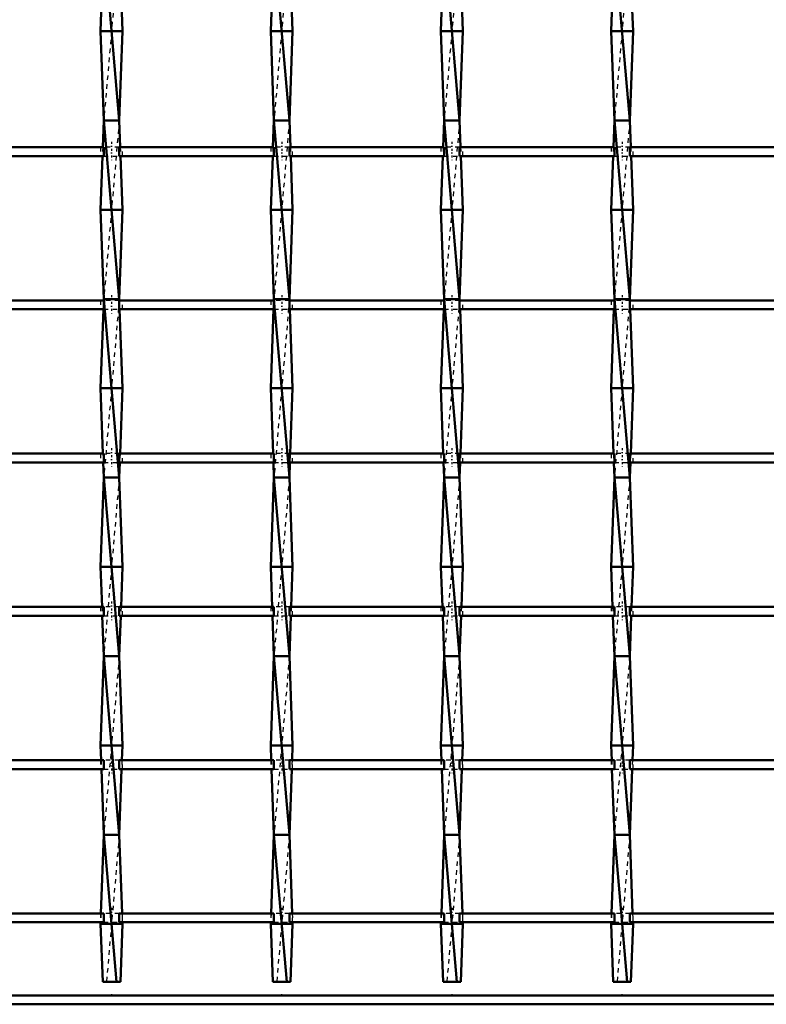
# Model space of a CAD drawing. Header units: millimetres. Extents: x -846 to 532, y -500 to 878.
# Tile 10 of 25: x -173 to -6, y -500 to -279. Entities that reach past the tile are written whole.
import ezdxf

# ---------------------------------------------------------------- set-up
doc = ezdxf.new("R2010")
doc.units = ezdxf.units.MM
doc.linetypes.add('Center', pattern=[1.5, 0.45, -0.5, 0.05, -0.5])
doc.linetypes.add('Dashed', pattern=[2, 1, -1])
for name, color, linetype, lineweight in [('2d ConnectionPoints', 7, 'Continuous', 50), ('AM_0', 7, 'Continuous', 50), ('AM_7', 7, 'Center', 25), ('AM_9', 6, 'Dashed', 25)]:
    doc.layers.add(name, color=color, linetype=linetype, lineweight=lineweight)

# ---------------------------------------------------------------- blocks, each defined once
blk = doc.blocks.new('2_u4h18ifgnyidudn3yjmv9tggo________0_in_LSSP23034382111000100035010_4')
at = {"layer": 'AM_0'}
for p, q in [((500, -498), (-500, -498)), ((500, -500), (-500, -500))]:
    blk.add_line(p, q, dxfattribs=at)
blk = doc.blocks.new('12_z0ku2srpeobshpqe9qu02jbae________0_in_LSSP23034382111000100035010_4')
at = {"layer": 'AM_0'}
for p, q in [((-154.13, -262), (-150.67, -302)), ((-154.62, -275.64), (-154.85, -282)), ((-150.18, -275.64), (-149.95, -282)), ((-154.85, -282), (-154.13, -302)), ((-149.95, -282), (-154.85, -282)), ((-149.95, -282), (-150.67, -302)), ((-154.13, -302), (-154.35, -307.97)), ((-150.67, -302), (-154.13, -302)), ((-154.13, -302), (-150.67, -342)), ((-150.67, -302), (-150.45, -307.97)), ((-154.42, -309.97), (-154.85, -322)), ((-150.38, -309.97), (-149.95, -322)), ((-154.85, -322), (-154.13, -342)), ((-149.95, -322), (-154.85, -322)), ((-149.95, -322), (-150.67, -342)), ((-154.13, -342), (-154.14, -342.3)), ((-154.13, -342), (-150.67, -382)), ((-150.67, -342), (-154.13, -342)), ((-150.67, -342), (-150.66, -342.3)), ((-154.22, -344.3), (-154.85, -362)), ((-150.58, -344.3), (-149.95, -362)), ((-149.95, -362), (-154.85, -362)), ((-154.85, -362), (-154.33, -376.63)), ((-149.95, -362), (-150.47, -376.63)), ((-154.25, -378.63), (-154.13, -382)), ((-150.55, -378.63), (-150.67, -382)), ((-154.13, -382), (-154.85, -402)), ((-150.67, -382), (-154.13, -382)), ((-154.13, -382), (-150.67, -422)), ((-150.67, -382), (-149.95, -402)), ((-154.85, -402), (-154.53, -410.96)), ((-149.95, -402), (-154.85, -402)), ((-149.95, -402), (-150.27, -410.96)), ((-154.46, -412.96), (-154.13, -422)), ((-150.34, -412.96), (-150.67, -422)), ((-154.13, -422), (-154.85, -442)), ((-150.67, -422), (-154.13, -422)), ((-154.13, -422), (-150.67, -462)), ((-150.67, -422), (-149.95, -442)), ((-149.95, -442), (-154.85, -442)), ((-154.85, -442), (-154.73, -445.29)), ((-149.95, -442), (-150.07, -445.29)), ((-154.66, -447.29), (-154.13, -462)), ((-150.14, -447.29), (-150.67, -462)), ((-154.13, -462), (-154.76, -479.62)), ((-154.13, -462), (-151.27, -495)), ((-150.67, -462), (-154.13, -462)), ((-150.67, -462), (-150.04, -479.62)), ((-154.84, -481.62), (-154.85, -482)), ((-154.85, -482), (-154.38, -495)), ((-149.95, -482), (-154.85, -482)), ((-149.95, -482), (-150.42, -495)), ((-149.96, -481.62), (-149.95, -482)), ((-154.38, -495), (-150.42, -495))]:
    blk.add_line(p, q, dxfattribs=at)
at = {"layer": 'AM_9'}
for p, q in [((-150.67, -262), (-154.13, -302)), ((-150.67, -302), (-154.13, -342)), ((-154.35, -307.97), (-154.42, -309.97)), ((-150.45, -307.97), (-150.38, -309.97)), ((-154.14, -342.3), (-154.22, -344.3)), ((-150.67, -342), (-154.13, -382)), ((-150.66, -342.3), (-150.58, -344.3)), ((-154.33, -376.63), (-154.25, -378.63)), ((-150.47, -376.63), (-150.55, -378.63)), ((-150.67, -382), (-154.13, -422)), ((-154.53, -410.96), (-154.46, -412.96)), ((-150.27, -410.96), (-150.34, -412.96)), ((-150.67, -422), (-154.13, -462)), ((-154.73, -445.29), (-154.66, -447.29)), ((-150.07, -445.29), (-150.14, -447.29)), ((-150.67, -462), (-153.53, -495)), ((-154.76, -479.62), (-154.84, -481.62)), ((-150.04, -479.62), (-149.96, -481.62))]:
    blk.add_line(p, q, dxfattribs=at)
blk = doc.blocks.new('13_u7fwhuisgtm0vo57fd2ipadvt________0_in_LSSP23034382111000100035010_4')
at = {"layer": 'AM_0'}
for p, q in [((-116.03, -262), (-112.57, -302)), ((-116.52, -275.64), (-116.75, -282)), ((-112.08, -275.64), (-111.85, -282)), ((-116.75, -282), (-116.03, -302)), ((-111.85, -282), (-116.75, -282)), ((-111.85, -282), (-112.57, -302)), ((-116.03, -302), (-116.25, -307.97)), ((-116.03, -302), (-112.57, -342)), ((-112.57, -302), (-116.03, -302)), ((-112.57, -302), (-112.35, -307.97)), ((-116.32, -309.97), (-116.75, -322)), ((-112.28, -309.97), (-111.85, -322)), ((-116.75, -322), (-116.03, -342)), ((-111.85, -322), (-116.75, -322)), ((-111.85, -322), (-112.57, -342)), ((-116.03, -342), (-116.04, -342.3)), ((-116.03, -342), (-112.57, -382)), ((-112.57, -342), (-116.03, -342)), ((-112.57, -342), (-112.56, -342.3)), ((-116.12, -344.3), (-116.75, -362)), ((-112.48, -344.3), (-111.85, -362)), ((-111.85, -362), (-116.75, -362)), ((-116.75, -362), (-116.23, -376.63)), ((-111.85, -362), (-112.37, -376.63)), ((-116.15, -378.63), (-116.03, -382)), ((-112.45, -378.63), (-112.57, -382)), ((-116.03, -382), (-116.75, -402)), ((-112.57, -382), (-116.03, -382)), ((-116.03, -382), (-112.57, -422)), ((-112.57, -382), (-111.85, -402)), ((-116.75, -402), (-116.43, -410.96)), ((-111.85, -402), (-116.75, -402)), ((-111.85, -402), (-112.17, -410.96)), ((-116.36, -412.96), (-116.03, -422)), ((-112.24, -412.96), (-112.57, -422)), ((-116.03, -422), (-116.75, -442)), ((-112.57, -422), (-116.03, -422)), ((-116.03, -422), (-112.57, -462)), ((-112.57, -422), (-111.85, -442)), ((-111.85, -442), (-116.75, -442)), ((-116.75, -442), (-116.63, -445.29)), ((-111.85, -442), (-111.97, -445.29)), ((-116.56, -447.29), (-116.03, -462)), ((-112.04, -447.29), (-112.57, -462)), ((-116.03, -462), (-116.66, -479.62)), ((-112.57, -462), (-116.03, -462)), ((-116.03, -462), (-113.17, -495)), ((-112.57, -462), (-111.94, -479.62)), ((-116.74, -481.62), (-116.75, -482)), ((-111.85, -482), (-116.75, -482)), ((-116.75, -482), (-116.28, -495)), ((-111.85, -482), (-112.32, -495)), ((-111.86, -481.62), (-111.85, -482)), ((-116.28, -495), (-112.32, -495))]:
    blk.add_line(p, q, dxfattribs=at)
at = {"layer": 'AM_9'}
for p, q in [((-112.57, -262), (-116.03, -302)), ((-112.57, -302), (-116.03, -342)), ((-116.25, -307.97), (-116.32, -309.97)), ((-112.35, -307.97), (-112.28, -309.97)), ((-116.04, -342.3), (-116.12, -344.3)), ((-112.57, -342), (-116.03, -382)), ((-112.56, -342.3), (-112.48, -344.3)), ((-116.23, -376.63), (-116.15, -378.63)), ((-112.37, -376.63), (-112.45, -378.63)), ((-112.57, -382), (-116.03, -422)), ((-116.43, -410.96), (-116.36, -412.96)), ((-112.17, -410.96), (-112.24, -412.96)), ((-112.57, -422), (-116.03, -462)), ((-116.63, -445.29), (-116.56, -447.29)), ((-111.97, -445.29), (-112.04, -447.29)), ((-112.57, -462), (-115.43, -495)), ((-116.66, -479.62), (-116.74, -481.62)), ((-111.94, -479.62), (-111.86, -481.62))]:
    blk.add_line(p, q, dxfattribs=at)
blk = doc.blocks.new('14_q8jcaseqvh9mla4tseltmgr0d________0_in_LSSP23034382111000100035010_4')
at = {"layer": 'AM_0'}
for p, q in [((-77.93, -262), (-74.47, -302)), ((-78.42, -275.64), (-78.65, -282)), ((-73.98, -275.64), (-73.75, -282)), ((-73.75, -282), (-78.65, -282)), ((-78.65, -282), (-77.93, -302)), ((-73.75, -282), (-74.47, -302)), ((-77.93, -302), (-78.15, -307.97)), ((-77.93, -302), (-74.47, -342)), ((-74.47, -302), (-77.93, -302)), ((-74.47, -302), (-74.25, -307.97)), ((-78.22, -309.97), (-78.65, -322)), ((-74.18, -309.97), (-73.75, -322)), ((-78.65, -322), (-77.93, -342)), ((-73.75, -322), (-78.65, -322)), ((-73.75, -322), (-74.47, -342)), ((-77.93, -342), (-77.94, -342.3)), ((-77.93, -342), (-74.47, -382)), ((-74.47, -342), (-77.93, -342)), ((-74.47, -342), (-74.46, -342.3)), ((-78.02, -344.3), (-78.65, -362)), ((-74.38, -344.3), (-73.75, -362)), ((-73.75, -362), (-78.65, -362)), ((-78.65, -362), (-78.13, -376.63)), ((-73.75, -362), (-74.27, -376.63)), ((-78.05, -378.63), (-77.93, -382)), ((-74.35, -378.63), (-74.47, -382)), ((-77.93, -382), (-78.65, -402)), ((-77.93, -382), (-74.47, -422)), ((-74.47, -382), (-77.93, -382)), ((-74.47, -382), (-73.75, -402)), ((-73.75, -402), (-78.65, -402)), ((-78.65, -402), (-78.33, -410.96)), ((-73.75, -402), (-74.07, -410.96)), ((-78.26, -412.96), (-77.93, -422)), ((-74.14, -412.96), (-74.47, -422)), ((-77.93, -422), (-78.65, -442)), ((-74.47, -422), (-77.93, -422)), ((-77.93, -422), (-74.47, -462)), ((-74.47, -422), (-73.75, -442)), ((-73.75, -442), (-78.65, -442)), ((-78.65, -442), (-78.53, -445.29)), ((-73.75, -442), (-73.87, -445.29)), ((-78.46, -447.29), (-77.93, -462)), ((-73.94, -447.29), (-74.47, -462)), ((-77.93, -462), (-78.56, -479.62)), ((-77.93, -462), (-75.07, -495)), ((-74.47, -462), (-77.93, -462)), ((-74.47, -462), (-73.84, -479.62)), ((-78.64, -481.62), (-78.65, -482)), ((-73.75, -482), (-78.65, -482)), ((-78.65, -482), (-78.18, -495)), ((-73.75, -482), (-74.22, -495)), ((-73.76, -481.62), (-73.75, -482)), ((-78.18, -495), (-74.22, -495))]:
    blk.add_line(p, q, dxfattribs=at)
at = {"layer": 'AM_9'}
for p, q in [((-74.47, -262), (-77.93, -302)), ((-74.47, -302), (-77.93, -342)), ((-78.15, -307.97), (-78.22, -309.97)), ((-74.25, -307.97), (-74.18, -309.97)), ((-77.94, -342.3), (-78.02, -344.3)), ((-74.47, -342), (-77.93, -382)), ((-74.46, -342.3), (-74.38, -344.3)), ((-78.13, -376.63), (-78.05, -378.63)), ((-74.27, -376.63), (-74.35, -378.63)), ((-74.47, -382), (-77.93, -422)), ((-78.33, -410.96), (-78.26, -412.96)), ((-74.07, -410.96), (-74.14, -412.96)), ((-74.47, -422), (-77.93, -462)), ((-78.53, -445.29), (-78.46, -447.29)), ((-73.87, -445.29), (-73.94, -447.29)), ((-74.47, -462), (-77.33, -495)), ((-78.56, -479.62), (-78.64, -481.62)), ((-73.84, -479.62), (-73.76, -481.62))]:
    blk.add_line(p, q, dxfattribs=at)
blk = doc.blocks.new('15_tqe2kn2z6ce1l223tp99j90as________0_in_LSSP23034382111000100035010_4')
at = {"layer": 'AM_0'}
for p, q in [((-39.83, -262), (-36.37, -302)), ((-40.32, -275.64), (-40.55, -282)), ((-35.88, -275.64), (-35.65, -282)), ((-40.55, -282), (-39.83, -302)), ((-35.65, -282), (-40.55, -282)), ((-35.65, -282), (-36.37, -302)), ((-39.83, -302), (-40.05, -307.97)), ((-36.37, -302), (-39.83, -302)), ((-39.83, -302), (-36.37, -342)), ((-36.37, -302), (-36.15, -307.97)), ((-40.12, -309.97), (-40.55, -322)), ((-36.08, -309.97), (-35.65, -322)), ((-35.65, -322), (-40.55, -322)), ((-40.55, -322), (-39.83, -342)), ((-35.65, -322), (-36.37, -342)), ((-39.83, -342), (-39.84, -342.3)), ((-39.83, -342), (-36.37, -382)), ((-36.37, -342), (-39.83, -342)), ((-36.37, -342), (-36.36, -342.3)), ((-39.92, -344.3), (-40.55, -362)), ((-36.28, -344.3), (-35.65, -362)), ((-35.65, -362), (-40.55, -362)), ((-40.55, -362), (-40.03, -376.63)), ((-35.65, -362), (-36.17, -376.63)), ((-39.95, -378.63), (-39.83, -382)), ((-36.25, -378.63), (-36.37, -382)), ((-39.83, -382), (-40.55, -402)), ((-36.37, -382), (-39.83, -382)), ((-39.83, -382), (-36.37, -422)), ((-36.37, -382), (-35.65, -402)), ((-40.55, -402), (-40.23, -410.96)), ((-35.65, -402), (-40.55, -402)), ((-35.65, -402), (-35.97, -410.96)), ((-40.16, -412.96), (-39.83, -422)), ((-36.04, -412.96), (-36.37, -422)), ((-39.83, -422), (-40.55, -442)), ((-39.83, -422), (-36.37, -462)), ((-36.37, -422), (-39.83, -422)), ((-36.37, -422), (-35.65, -442)), ((-35.65, -442), (-40.55, -442)), ((-40.55, -442), (-40.43, -445.29)), ((-35.65, -442), (-35.77, -445.29)), ((-40.36, -447.29), (-39.83, -462)), ((-35.84, -447.29), (-36.37, -462)), ((-39.83, -462), (-40.46, -479.62)), ((-39.83, -462), (-36.97, -495)), ((-36.37, -462), (-39.83, -462)), ((-36.37, -462), (-35.74, -479.62)), ((-40.54, -481.62), (-40.55, -482)), ((-35.65, -482), (-40.55, -482)), ((-40.55, -482), (-40.08, -495)), ((-35.65, -482), (-36.12, -495)), ((-35.66, -481.62), (-35.65, -482)), ((-40.08, -495), (-36.12, -495))]:
    blk.add_line(p, q, dxfattribs=at)
at = {"layer": 'AM_9'}
for p, q in [((-36.37, -262), (-39.83, -302)), ((-36.37, -302), (-39.83, -342)), ((-40.05, -307.97), (-40.12, -309.97)), ((-36.15, -307.97), (-36.08, -309.97)), ((-39.84, -342.3), (-39.92, -344.3)), ((-36.37, -342), (-39.83, -382)), ((-36.36, -342.3), (-36.28, -344.3)), ((-40.03, -376.63), (-39.95, -378.63)), ((-36.17, -376.63), (-36.25, -378.63)), ((-36.37, -382), (-39.83, -422)), ((-40.23, -410.96), (-40.16, -412.96)), ((-35.97, -410.96), (-36.04, -412.96)), ((-36.37, -422), (-39.83, -462)), ((-40.43, -445.29), (-40.36, -447.29)), ((-35.77, -445.29), (-35.84, -447.29)), ((-36.37, -462), (-39.23, -495)), ((-40.46, -479.62), (-40.54, -481.62)), ((-35.74, -479.62), (-35.66, -481.62))]:
    blk.add_line(p, q, dxfattribs=at)
blk = doc.blocks.new('31_79bgqyx22jkyu31q2ucjtujrk________0_in_LSSP23034382111000100035010_4')
at = {"layer": 'AM_0'}
for p, q in [((-154.13, -479.62), (-188.77, -479.62)), ((-154.13, -479.62), (-154.13, -481.62)), ((-116.03, -479.62), (-150.67, -479.62)), ((-150.67, -481.62), (-150.67, -479.62)), ((-116.03, -479.62), (-116.03, -481.62)), ((-77.93, -479.62), (-112.57, -479.62)), ((-112.57, -481.62), (-112.57, -479.62)), ((-77.93, -479.62), (-77.93, -481.62)), ((-39.83, -479.62), (-74.47, -479.62)), ((-74.47, -481.62), (-74.47, -479.62)), ((-39.83, -479.62), (-39.83, -481.62)), ((-1.73, -479.62), (-36.37, -479.62)), ((-36.37, -481.62), (-36.37, -479.62)), ((-154.13, -481.62), (-188.77, -481.62)), ((-116.03, -481.62), (-150.67, -481.62)), ((-77.93, -481.62), (-112.57, -481.62)), ((-39.83, -481.62), (-74.47, -481.62)), ((-1.73, -481.62), (-36.37, -481.62))]:
    blk.add_line(p, q, dxfattribs=at)
at = {"layer": 'AM_7'}
for p, q in [((-152.4, -478.42), (-152.4, -482.82)), ((-114.3, -478.42), (-114.3, -482.82)), ((-76.2, -478.42), (-76.2, -482.82)), ((-38.1, -478.42), (-38.1, -482.82))]:
    blk.add_line(p, q, dxfattribs=at)
at = {"layer": 'AM_9'}
for p, q in [((-154.85, -479.62), (-154.85, -481.62)), ((-150.67, -479.62), (-154.13, -479.62)), ((-149.95, -481.62), (-149.95, -479.62)), ((-116.75, -479.62), (-116.75, -481.62)), ((-112.57, -479.62), (-116.03, -479.62)), ((-111.85, -481.62), (-111.85, -479.62)), ((-78.65, -479.62), (-78.65, -481.62)), ((-74.47, -479.62), (-77.93, -479.62)), ((-73.75, -481.62), (-73.75, -479.62)), ((-40.55, -479.62), (-40.55, -481.62)), ((-36.37, -479.62), (-39.83, -479.62)), ((-35.65, -481.62), (-35.65, -479.62)), ((-154.13, -481.62), (-150.67, -481.62)), ((-116.03, -481.62), (-112.57, -481.62)), ((-77.93, -481.62), (-74.47, -481.62)), ((-39.83, -481.62), (-36.37, -481.62))]:
    blk.add_line(p, q, dxfattribs=at)
blk = doc.blocks.new('32_ta0cey2cdu1kpaqqwutcticib________0_in_LSSP23034382111000100035010_4')
at = {"layer": 'AM_0'}
for p, q in [((-154.13, -445.29), (-188.77, -445.29)), ((-154.13, -445.29), (-154.13, -447.29)), ((-116.03, -445.29), (-150.67, -445.29)), ((-150.67, -447.29), (-150.67, -445.29)), ((-116.03, -445.29), (-116.03, -447.29)), ((-77.93, -445.29), (-112.57, -445.29)), ((-112.57, -447.29), (-112.57, -445.29)), ((-77.93, -445.29), (-77.93, -447.29)), ((-74.47, -447.29), (-74.47, -445.29)), ((-39.83, -445.29), (-74.47, -445.29)), ((-39.83, -445.29), (-39.83, -447.29)), ((-1.73, -445.29), (-36.37, -445.29)), ((-36.37, -447.29), (-36.37, -445.29)), ((-154.13, -447.29), (-188.77, -447.29)), ((-116.03, -447.29), (-150.67, -447.29)), ((-77.93, -447.29), (-112.57, -447.29)), ((-39.83, -447.29), (-74.47, -447.29)), ((-1.73, -447.29), (-36.37, -447.29))]:
    blk.add_line(p, q, dxfattribs=at)
at = {"layer": 'AM_7'}
for p, q in [((-152.4, -444.09), (-152.4, -448.49)), ((-114.3, -444.09), (-114.3, -448.49)), ((-76.2, -444.09), (-76.2, -448.49)), ((-38.1, -444.09), (-38.1, -448.49))]:
    blk.add_line(p, q, dxfattribs=at)
at = {"layer": 'AM_9'}
for p, q in [((-154.85, -445.29), (-154.85, -447.29)), ((-150.67, -445.29), (-154.13, -445.29)), ((-149.95, -447.29), (-149.95, -445.29)), ((-116.75, -445.29), (-116.75, -447.29)), ((-112.57, -445.29), (-116.03, -445.29)), ((-111.85, -447.29), (-111.85, -445.29)), ((-78.65, -445.29), (-78.65, -447.29)), ((-74.47, -445.29), (-77.93, -445.29)), ((-73.75, -447.29), (-73.75, -445.29)), ((-40.55, -445.29), (-40.55, -447.29)), ((-36.37, -445.29), (-39.83, -445.29)), ((-35.65, -447.29), (-35.65, -445.29)), ((-154.13, -447.29), (-150.67, -447.29)), ((-116.03, -447.29), (-112.57, -447.29)), ((-77.93, -447.29), (-74.47, -447.29)), ((-39.83, -447.29), (-36.37, -447.29))]:
    blk.add_line(p, q, dxfattribs=at)
blk = doc.blocks.new('33_4ub93uyrbqcpaf9zjh23ups6k________0_in_LSSP23034382111000100035010_4')
at = {"layer": 'AM_0'}
for p, q in [((-154.13, -410.96), (-188.77, -410.96)), ((-154.13, -410.96), (-154.13, -412.96)), ((-116.03, -410.96), (-150.67, -410.96)), ((-150.67, -412.96), (-150.67, -410.96)), ((-116.03, -410.96), (-116.03, -412.96)), ((-77.93, -410.96), (-112.57, -410.96)), ((-112.57, -412.96), (-112.57, -410.96)), ((-77.93, -410.96), (-77.93, -412.96)), ((-74.47, -412.96), (-74.47, -410.96)), ((-39.83, -410.96), (-74.47, -410.96)), ((-39.83, -410.96), (-39.83, -412.96)), ((-1.73, -410.96), (-36.37, -410.96)), ((-36.37, -412.96), (-36.37, -410.96)), ((-154.13, -412.96), (-188.77, -412.96)), ((-116.03, -412.96), (-150.67, -412.96)), ((-77.93, -412.96), (-112.57, -412.96)), ((-39.83, -412.96), (-74.47, -412.96)), ((-1.73, -412.96), (-36.37, -412.96))]:
    blk.add_line(p, q, dxfattribs=at)
at = {"layer": 'AM_7'}
for p, q in [((-152.4, -409.76), (-152.4, -414.16)), ((-114.3, -409.76), (-114.3, -414.16)), ((-76.2, -409.76), (-76.2, -414.16)), ((-38.1, -409.76), (-38.1, -414.16))]:
    blk.add_line(p, q, dxfattribs=at)
at = {"layer": 'AM_9'}
for p, q in [((-154.85, -410.96), (-154.85, -412.96)), ((-150.67, -410.96), (-154.13, -410.96)), ((-149.95, -412.96), (-149.95, -410.96)), ((-116.75, -410.96), (-116.75, -412.96)), ((-112.57, -410.96), (-116.03, -410.96)), ((-111.85, -412.96), (-111.85, -410.96)), ((-78.65, -410.96), (-78.65, -412.96)), ((-74.47, -410.96), (-77.93, -410.96)), ((-73.75, -412.96), (-73.75, -410.96)), ((-40.55, -410.96), (-40.55, -412.96)), ((-36.37, -410.96), (-39.83, -410.96)), ((-35.65, -412.96), (-35.65, -410.96)), ((-154.13, -412.96), (-150.67, -412.96)), ((-116.03, -412.96), (-112.57, -412.96)), ((-77.93, -412.96), (-74.47, -412.96)), ((-39.83, -412.96), (-36.37, -412.96))]:
    blk.add_line(p, q, dxfattribs=at)
blk = doc.blocks.new('34_f3h57bw0r4lbhgxck9sqicz5j________0_in_LSSP23034382111000100035010_4')
at = {"layer": 'AM_0'}
for p, q in [((-154.13, -376.63), (-188.77, -376.63)), ((-154.13, -376.63), (-154.13, -378.63)), ((-116.03, -376.63), (-150.67, -376.63)), ((-150.67, -378.63), (-150.67, -376.63)), ((-116.03, -376.63), (-116.03, -378.63)), ((-77.93, -376.63), (-112.57, -376.63)), ((-112.57, -378.63), (-112.57, -376.63)), ((-77.93, -376.63), (-77.93, -378.63)), ((-39.83, -376.63), (-74.47, -376.63)), ((-74.47, -378.63), (-74.47, -376.63)), ((-39.83, -376.63), (-39.83, -378.63)), ((-1.73, -376.63), (-36.37, -376.63)), ((-36.37, -378.63), (-36.37, -376.63)), ((-154.13, -378.63), (-188.77, -378.63)), ((-116.03, -378.63), (-150.67, -378.63)), ((-77.93, -378.63), (-112.57, -378.63)), ((-39.83, -378.63), (-74.47, -378.63)), ((-1.73, -378.63), (-36.37, -378.63))]:
    blk.add_line(p, q, dxfattribs=at)
at = {"layer": 'AM_7'}
for p, q in [((-152.4, -375.43), (-152.4, -379.83)), ((-114.3, -375.43), (-114.3, -379.83)), ((-76.2, -375.43), (-76.2, -379.83)), ((-38.1, -375.43), (-38.1, -379.83))]:
    blk.add_line(p, q, dxfattribs=at)
at = {"layer": 'AM_9'}
for p, q in [((-154.85, -376.63), (-154.85, -378.63)), ((-150.67, -376.63), (-154.13, -376.63)), ((-149.95, -378.63), (-149.95, -376.63)), ((-116.75, -376.63), (-116.75, -378.63)), ((-112.57, -376.63), (-116.03, -376.63)), ((-111.85, -378.63), (-111.85, -376.63)), ((-78.65, -376.63), (-78.65, -378.63)), ((-74.47, -376.63), (-77.93, -376.63)), ((-73.75, -378.63), (-73.75, -376.63)), ((-40.55, -376.63), (-40.55, -378.63)), ((-36.37, -376.63), (-39.83, -376.63)), ((-35.65, -378.63), (-35.65, -376.63)), ((-154.13, -378.63), (-150.67, -378.63)), ((-116.03, -378.63), (-112.57, -378.63)), ((-77.93, -378.63), (-74.47, -378.63)), ((-39.83, -378.63), (-36.37, -378.63))]:
    blk.add_line(p, q, dxfattribs=at)
blk = doc.blocks.new('35_7z9dkrv2au5dmnprvyq6wb8cb________0_in_LSSP23034382111000100035010_4')
at = {"layer": 'AM_0'}
for p, q in [((-154.13, -342.3), (-188.77, -342.3)), ((-154.13, -342.3), (-154.13, -344.3)), ((-116.03, -342.3), (-150.67, -342.3)), ((-150.67, -344.3), (-150.67, -342.3)), ((-116.03, -342.3), (-116.03, -344.3)), ((-77.93, -342.3), (-112.57, -342.3)), ((-112.57, -344.3), (-112.57, -342.3)), ((-77.93, -342.3), (-77.93, -344.3)), ((-74.47, -344.3), (-74.47, -342.3)), ((-39.83, -342.3), (-74.47, -342.3)), ((-39.83, -342.3), (-39.83, -344.3)), ((-1.73, -342.3), (-36.37, -342.3)), ((-36.37, -344.3), (-36.37, -342.3)), ((-154.13, -344.3), (-188.77, -344.3)), ((-116.03, -344.3), (-150.67, -344.3)), ((-77.93, -344.3), (-112.57, -344.3)), ((-39.83, -344.3), (-74.47, -344.3)), ((-1.73, -344.3), (-36.37, -344.3))]:
    blk.add_line(p, q, dxfattribs=at)
at = {"layer": 'AM_7'}
for p, q in [((-152.4, -341.1), (-152.4, -345.5)), ((-114.3, -341.1), (-114.3, -345.5)), ((-76.2, -341.1), (-76.2, -345.5)), ((-38.1, -341.1), (-38.1, -345.5))]:
    blk.add_line(p, q, dxfattribs=at)
at = {"layer": 'AM_9'}
for p, q in [((-154.85, -342.3), (-154.85, -344.3)), ((-150.66, -342.3), (-154.14, -342.3)), ((-149.95, -344.3), (-149.95, -342.3)), ((-116.75, -342.3), (-116.75, -344.3)), ((-112.56, -342.3), (-116.04, -342.3)), ((-111.85, -344.3), (-111.85, -342.3)), ((-78.65, -342.3), (-78.65, -344.3)), ((-74.46, -342.3), (-77.94, -342.3)), ((-73.75, -344.3), (-73.75, -342.3)), ((-40.55, -342.3), (-40.55, -344.3)), ((-36.36, -342.3), (-39.84, -342.3)), ((-35.65, -344.3), (-35.65, -342.3)), ((-154.13, -344.3), (-150.67, -344.3)), ((-116.03, -344.3), (-112.57, -344.3)), ((-77.93, -344.3), (-74.47, -344.3)), ((-39.83, -344.3), (-36.37, -344.3))]:
    blk.add_line(p, q, dxfattribs=at)
blk = doc.blocks.new('36_86dhcoe02fju43x9wbdql8pnu________0_in_LSSP23034382111000100035010_4')
at = {"layer": 'AM_0'}
for p, q in [((-154.13, -307.97), (-188.77, -307.97)), ((-154.13, -307.97), (-154.13, -309.97)), ((-116.03, -307.97), (-150.67, -307.97)), ((-150.67, -309.97), (-150.67, -307.97)), ((-116.03, -307.97), (-116.03, -309.97)), ((-77.93, -307.97), (-112.57, -307.97)), ((-112.57, -309.97), (-112.57, -307.97)), ((-77.93, -307.97), (-77.93, -309.97)), ((-74.47, -309.97), (-74.47, -307.97)), ((-39.83, -307.97), (-74.47, -307.97)), ((-39.83, -307.97), (-39.83, -309.97)), ((-1.73, -307.97), (-36.37, -307.97)), ((-36.37, -309.97), (-36.37, -307.97)), ((-154.13, -309.97), (-188.77, -309.97)), ((-116.03, -309.97), (-150.67, -309.97)), ((-77.93, -309.97), (-112.57, -309.97)), ((-39.83, -309.97), (-74.47, -309.97)), ((-1.73, -309.97), (-36.37, -309.97))]:
    blk.add_line(p, q, dxfattribs=at)
at = {"layer": 'AM_7'}
for p, q in [((-152.4, -306.77), (-152.4, -311.17)), ((-114.3, -306.77), (-114.3, -311.17)), ((-76.2, -306.77), (-76.2, -311.17)), ((-38.1, -306.77), (-38.1, -311.17))]:
    blk.add_line(p, q, dxfattribs=at)
at = {"layer": 'AM_9'}
for p, q in [((-154.85, -307.97), (-154.85, -309.97)), ((-150.67, -307.97), (-154.13, -307.97)), ((-149.95, -309.97), (-149.95, -307.97)), ((-116.75, -307.97), (-116.75, -309.97)), ((-112.57, -307.97), (-116.03, -307.97)), ((-111.85, -309.97), (-111.85, -307.97)), ((-78.65, -307.97), (-78.65, -309.97)), ((-74.47, -307.97), (-77.93, -307.97)), ((-73.75, -309.97), (-73.75, -307.97)), ((-40.55, -307.97), (-40.55, -309.97)), ((-36.37, -307.97), (-39.83, -307.97)), ((-35.65, -309.97), (-35.65, -307.97)), ((-154.13, -309.97), (-150.67, -309.97)), ((-116.03, -309.97), (-112.57, -309.97)), ((-77.93, -309.97), (-74.47, -309.97)), ((-39.83, -309.97), (-36.37, -309.97))]:
    blk.add_line(p, q, dxfattribs=at)

msp = doc.modelspace()

# ---------------------------------------------------------------- linework, layer by layer
at = {"layer": '2d ConnectionPoints'}
for p in [(-152.4, -498), (-114.3, -498), (-76.2, -498), (-38.1, -498)]:
    msp.add_point(p, dxfattribs=at)

# ---------------------------------------------------------------- block references
for name in ['12_z0ku2srpeobshpqe9qu02jbae________0_in_LSSP23034382111000100035010_4', '13_u7fwhuisgtm0vo57fd2ipadvt________0_in_LSSP23034382111000100035010_4', '14_q8jcaseqvh9mla4tseltmgr0d________0_in_LSSP23034382111000100035010_4', '15_tqe2kn2z6ce1l223tp99j90as________0_in_LSSP23034382111000100035010_4', '36_86dhcoe02fju43x9wbdql8pnu________0_in_LSSP23034382111000100035010_4', '35_7z9dkrv2au5dmnprvyq6wb8cb________0_in_LSSP23034382111000100035010_4', '34_f3h57bw0r4lbhgxck9sqicz5j________0_in_LSSP23034382111000100035010_4', '33_4ub93uyrbqcpaf9zjh23ups6k________0_in_LSSP23034382111000100035010_4', '32_ta0cey2cdu1kpaqqwutcticib________0_in_LSSP23034382111000100035010_4', '31_79bgqyx22jkyu31q2ucjtujrk________0_in_LSSP23034382111000100035010_4', '2_u4h18ifgnyidudn3yjmv9tggo________0_in_LSSP23034382111000100035010_4']:
    msp.add_blockref(name, (0, 0))

doc.saveas('drawing.dxf')
